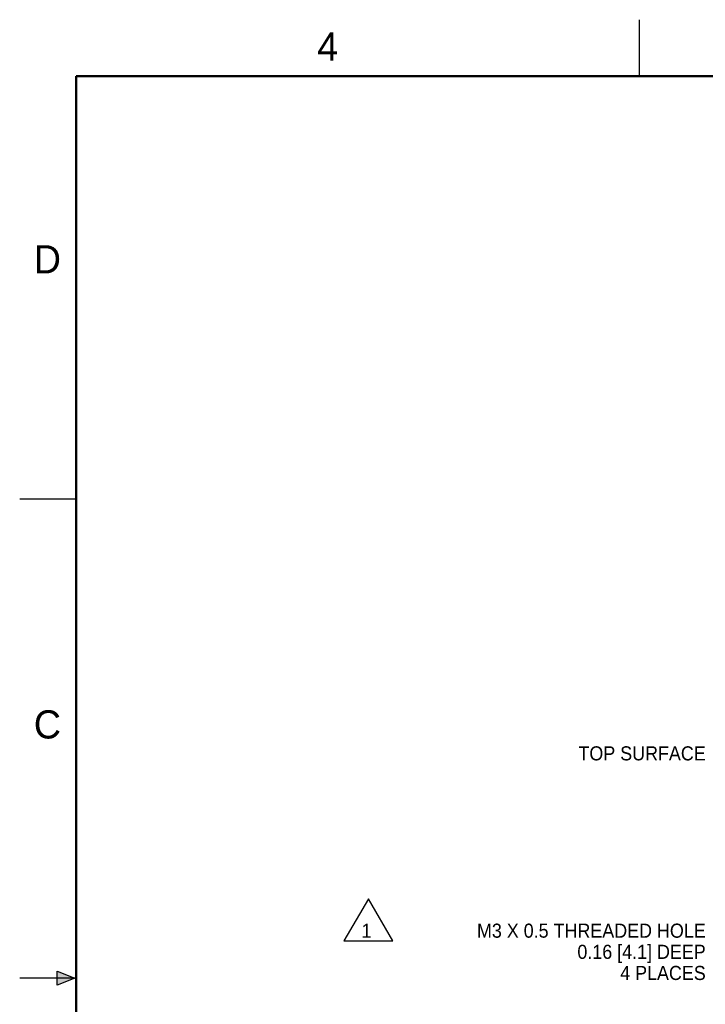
# Model space of a CAD drawing. Header units: inches. Extents: x 0 to 22, y 0 to 17.
# Tile 34 of 106: x 0 to 6.1, y 8.3 to 17. Entities that reach past the tile are written whole.
import ezdxf

# ---------------------------------------------------------------- set-up
doc = ezdxf.new("R2010")
doc.units = ezdxf.units.IN
doc.header["$LTSCALE"] = 1.21
doc.header["$MEASUREMENT"] = 0
doc.layers.get('0').update_dxf_attribs({"linetype": 'CONTINUOUS'})
doc.layers.add('DETAIL', color=7, linetype='CONTINUOUS')
doc.styles.get("Standard").update_dxf_attribs({"font": 'txt', "width": 0.95})
doc.styles.add('TEXTSTYLE_2', font='txt')

# ---------------------------------------------------------------- blocks, each defined once
blk = doc.blocks.new('FLAG_TRIANGLE_BL2', base_point=(3.0935, 9.0164))
at = {"layer": 'DETAIL', "color": 2, "linetype": 'CONTINUOUS'}
for p, q in [((3.0935, 9.2037), (2.8772, 8.8291)), ((3.3098, 8.8291), (3.0935, 9.2037)), ((2.8772, 8.8291), (3.3098, 8.8291))]:
    blk.add_line(p, q, dxfattribs=at)
at = {"layer": 'DETAIL', "color": 2, "linetype": 'CONTINUOUS', "width": 0.95}
blk.add_text('1', height=0.125, dxfattribs=at).set_placement((3.0324, 8.8574))

msp = doc.modelspace()

# ---------------------------------------------------------------- linework, layer by layer
at = {"color": 2, "linetype": 'CONTINUOUS'}
for p, q in [((5.5, 16.5), (5.5, 17)), ((0, 12.75), (0.5, 12.75)), ((0.3337, 8.4375), (0.3337, 8.5625)), ((0.3337, 8.5625), (0.49, 8.5)), ((0.49, 8.5), (0, 8.5)), ((0.49, 8.5), (0.3337, 8.4375))]:
    msp.add_line(p, q, dxfattribs=at)
at = {"color": 2, "linetype": 'CONTINUOUS', "const_width": 0.02}
for points in [[(0.5, 16.5), (0.5, 0.5)], [(21.5, 16.5), (0.5, 16.5)]]:
    msp.add_lwpolyline(points, dxfattribs=at)
at = {"color": 7, "linetype": 'CONTINUOUS'}
msp.add_solid([(0.3337, 8.4375), (0.3337, 8.5625), (0.49, 8.5)], dxfattribs=at)

# ---------------------------------------------------------------- block references
at = {"layer": 'DETAIL', "color": 2, "linetype": 'CONTINUOUS'}
msp.add_blockref('FLAG_TRIANGLE_BL2', (3.0935, 9.0164), dxfattribs=at)

# ---------------------------------------------------------------- texts
at = {"color": 2, "linetype": 'CONTINUOUS', "char_height": 0.25, "width": 0.25, "attachment_point": 1, "line_spacing_factor": 0.9, "style": 'TEXTSTYLE_2'}
for s, insert in [('4', (2.64, 16.8869)), ('D', (0.125, 15)), ('C', (0.125, 10.875))]:
    msp.add_mtext(s, dxfattribs=dict(at, insert=insert))
at = {"layer": 'DETAIL', "color": 2, "linetype": 'CONTINUOUS', "char_height": 0.125, "attachment_point": 3, "line_spacing_factor": 0.9}
for s, insert, width in [('TOP SURFACE', (6.0868, 10.5557), 1.30625), ('M3 X 0.5 THREADED HOLE\\P0.16 [4.1] DEEP\\P4 PLACES', (6.0868, 8.9831), 2.6125)]:
    msp.add_mtext(s, dxfattribs=dict(at, insert=insert, width=width))

doc.saveas('drawing.dxf')
